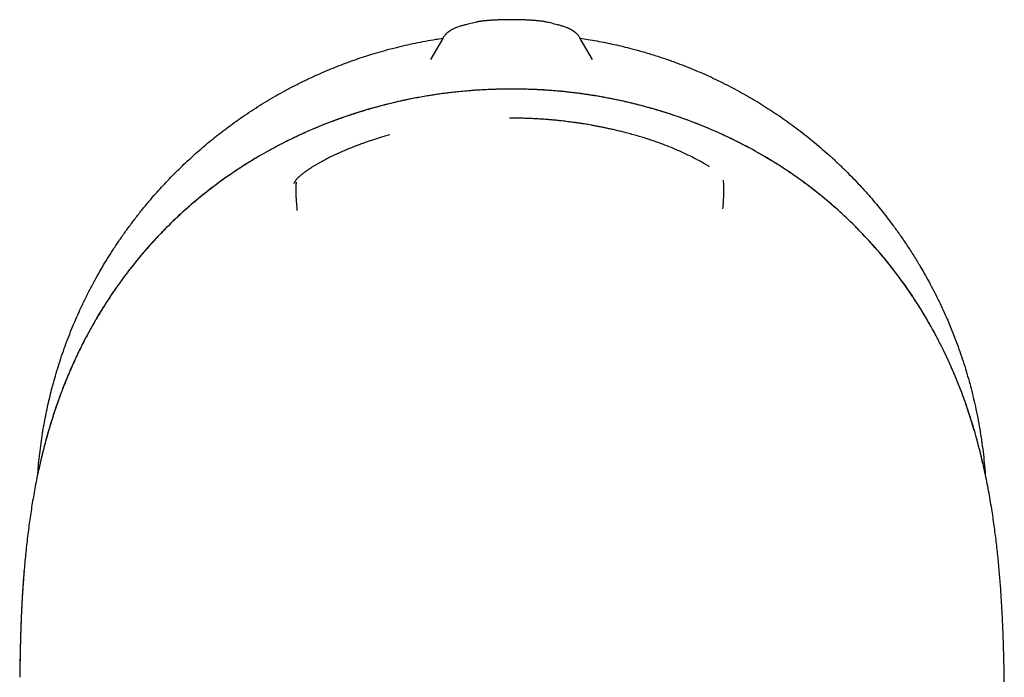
# Model space of a CAD drawing. Header units: millimetres. Extents: x 8 to 813, y 12 to 788.
# Tile 4 of 32: x 339 to 389, y 315 to 349. Entities that reach past the tile are written whole.
import ezdxf

# ---------------------------------------------------------------- set-up
doc = ezdxf.new("R2010")
doc.units = ezdxf.units.MM

msp = doc.modelspace()

# ---------------------------------------------------------------- linework, layer by layer
at = {"color": 7, "linetype": 'Continuous', "lineweight": 30}
for p, q in [((360.024, 347.862), (359.407, 346.793)), ((367.619, 346.793), (367.001, 347.862)), ((367.001, 347.862), (367.001, 347.862)), ((388.519, 315.223), (388.509, 315.673))]:
    msp.add_line(p, q, dxfattribs=at)
at = {"color": 7, "linetype": 'Continuous', "lineweight": 30, "flags": 128}
msp.add_lwpolyline([(339.522, 325.985), (339.519, 325.984), (339.518, 325.983)], dxfattribs=at)
at = {"color": 7, "linetype": 'Continuous', "lineweight": 30}
for points, knots in [([(365.29, 348.687), (365.284, 348.689), (365.269, 348.692), (365.243, 348.698), (365.21, 348.704), (365.161, 348.713), (365.108, 348.721), (365.049, 348.729), (364.999, 348.735), (364.947, 348.741), (364.893, 348.747), (364.836, 348.752), (364.779, 348.757), (364.72, 348.762), (364.659, 348.767), (364.595, 348.771), (364.529, 348.776), (364.462, 348.78), (364.393, 348.784), (364.322, 348.788), (364.251, 348.791), (364.178, 348.794), (364.103, 348.797), (364.027, 348.799), (363.95, 348.801), (363.872, 348.803), (363.793, 348.805), (363.714, 348.806), (363.634, 348.807), (363.554, 348.807), (363.474, 348.807), (363.394, 348.807), (363.314, 348.806), (363.235, 348.805), (363.156, 348.803), (363.079, 348.802), (363.001, 348.799), (362.925, 348.797), (362.85, 348.794), (362.777, 348.791), (362.705, 348.788), (362.635, 348.784), (362.566, 348.78), (362.5, 348.776), (362.434, 348.772), (362.371, 348.767), (362.31, 348.762), (362.251, 348.758), (362.194, 348.753), (362.14, 348.747), (362.087, 348.742), (362.036, 348.736), (361.985, 348.73), (361.933, 348.723), (361.877, 348.715), (361.826, 348.706), (361.782, 348.698), (361.755, 348.692), (361.74, 348.688), (361.735, 348.687)], [0, 0, 0, 0, 0.005864, 0.017183, 0.030574, 0.047583, 0.078412, 0.099126, 0.118356, 0.13661, 0.155867, 0.174407, 0.192443, 0.209801, 0.227694, 0.245484, 0.263199, 0.280849, 0.298436, 0.315951, 0.333385, 0.350722, 0.368031, 0.385582, 0.403128, 0.420676, 0.438231, 0.455795, 0.473373, 0.49097, 0.508571, 0.526091, 0.543589, 0.561086, 0.578584, 0.596089, 0.613605, 0.631136, 0.648687, 0.666261, 0.683589, 0.700914, 0.718323, 0.735806, 0.753355, 0.770967, 0.788645, 0.806405, 0.82427, 0.841731, 0.85983, 0.878408, 0.897665, 0.917994, 0.940329, 0.967737, 0.983596, 0.995454, 1, 1, 1, 1]), ([(361.187, 348.553), (361.186, 348.553), (361.157, 348.546), (361.102, 348.531), (361.02, 348.508), (360.939, 348.484), (360.857, 348.458), (360.772, 348.428), (360.696, 348.399), (360.63, 348.372), (360.578, 348.348), (360.532, 348.325), (360.49, 348.303), (360.451, 348.281), (360.415, 348.259), (360.379, 348.236), (360.346, 348.213), (360.313, 348.189), (360.281, 348.163), (360.25, 348.137), (360.219, 348.109), (360.189, 348.079), (360.16, 348.048), (360.13, 348.014), (360.1, 347.977), (360.07, 347.935), (360.045, 347.897), (360.03, 347.872), (360.025, 347.862)], [0, 0, 0, 0, 0.001938, 0.072437, 0.144812, 0.219827, 0.298752, 0.383686, 0.47235, 0.531778, 0.581967, 0.625338, 0.663551, 0.697746, 0.728732, 0.757111, 0.78334, 0.807779, 0.830721, 0.852407, 0.873037, 0.892785, 0.911799, 0.930207, 0.950094, 0.969455, 0.988369, 1, 1, 1, 1]), ([(361.735, 348.688), (361.69, 348.677), (361.548, 348.643), (361.365, 348.598), (361.227, 348.563), (361.187, 348.553)], [0, 0, 0, 0, 0.251178, 0.779884, 1, 1, 1, 1]), ([(365.838, 348.553), (365.793, 348.564), (365.65, 348.6), (365.467, 348.645), (365.331, 348.678), (365.29, 348.688)], [0, 0, 0, 0, 0.248816, 0.775187, 1, 1, 1, 1]), ([(367.001, 347.862), (366.996, 347.87), (366.983, 347.892), (366.961, 347.927), (366.934, 347.965), (366.906, 348.001), (366.877, 348.035), (366.847, 348.067), (366.818, 348.098), (366.787, 348.126), (366.756, 348.153), (366.725, 348.179), (366.693, 348.203), (366.66, 348.227), (366.626, 348.249), (366.591, 348.271), (366.555, 348.293), (366.516, 348.314), (366.474, 348.335), (366.429, 348.357), (366.378, 348.379), (366.319, 348.404), (366.247, 348.431), (366.165, 348.459), (366.079, 348.486), (365.996, 348.511), (365.918, 348.532), (365.864, 348.546), (365.838, 348.553)], [0, 0, 0, 0, 0.009398, 0.026843, 0.044533, 0.062542, 0.080958, 0.099883, 0.119433, 0.139738, 0.160948, 0.183236, 0.206801, 0.231878, 0.258748, 0.287756, 0.319331, 0.354029, 0.392592, 0.436054, 0.48593, 0.544562, 0.615602, 0.703196, 0.788707, 0.862872, 0.933584, 1, 1, 1, 1]), ([(339.48, 325.801), (339.489, 325.916), (339.51, 326.206), (339.558, 326.67), (339.621, 327.193), (339.693, 327.69), (339.771, 328.161), (339.853, 328.606), (339.943, 329.051), (340.042, 329.493), (340.149, 329.935), (340.27, 330.397), (340.408, 330.879), (340.562, 331.379), (340.727, 331.878), (340.904, 332.373), (341.091, 332.865), (341.295, 333.364), (341.514, 333.87), (341.751, 334.383), (342.001, 334.89), (342.252, 335.373), (342.503, 335.83), (342.753, 336.264), (343.011, 336.692), (343.289, 337.132), (343.588, 337.581), (343.907, 338.039), (344.238, 338.491), (344.58, 338.936), (344.932, 339.373), (345.273, 339.776), (345.601, 340.148), (345.914, 340.489), (346.233, 340.824), (346.56, 341.154), (346.893, 341.477), (347.23, 341.791), (347.57, 342.097), (347.912, 342.393), (348.261, 342.683), (348.615, 342.967), (348.975, 343.244), (349.359, 343.529), (349.768, 343.819), (350.202, 344.113), (350.643, 344.399), (351.091, 344.675), (351.545, 344.942), (352.016, 345.205), (352.504, 345.463), (353.009, 345.715), (353.521, 345.956), (354.004, 346.169), (354.457, 346.358), (354.879, 346.524), (355.304, 346.682), (355.732, 346.833), (356.164, 346.975), (356.62, 347.116), (357.102, 347.255), (357.609, 347.389), (358.119, 347.512), (358.633, 347.624), (359.15, 347.724), (359.615, 347.806), (359.908, 347.849), (360.027, 347.866)], [0, 0, 0, 0, 0.010593, 0.02677, 0.042949, 0.059127, 0.073026, 0.086926, 0.100825, 0.114768, 0.128713, 0.142656, 0.158745, 0.174836, 0.190925, 0.207084, 0.223244, 0.239403, 0.25673, 0.274057, 0.291422, 0.308788, 0.324133, 0.339479, 0.35485, 0.370222, 0.387374, 0.404528, 0.421679, 0.438914, 0.456151, 0.473385, 0.487588, 0.501792, 0.515995, 0.530246, 0.544499, 0.55875, 0.572657, 0.586565, 0.600472, 0.614423, 0.628375, 0.642327, 0.658425, 0.674526, 0.690625, 0.706792, 0.722961, 0.739129, 0.756463, 0.773797, 0.791169, 0.808541, 0.822446, 0.836352, 0.850256, 0.864206, 0.878156, 0.892106, 0.908204, 0.924304, 0.940403, 0.956569, 0.972738, 0.988905, 1, 1, 1, 1]), ([(366.998, 347.867), (367.13, 347.847), (367.411, 347.805), (367.841, 347.73), (368.286, 347.645), (368.73, 347.551), (369.173, 347.448), (369.664, 347.325), (370.202, 347.177), (370.787, 347), (371.368, 346.809), (371.907, 346.615), (372.405, 346.424), (372.862, 346.237), (373.316, 346.04), (373.766, 345.834), (374.212, 345.618), (374.651, 345.395), (375.081, 345.165), (375.503, 344.929), (375.92, 344.683), (376.338, 344.426), (376.757, 344.157), (377.176, 343.875), (377.589, 343.585), (377.996, 343.285), (378.398, 342.977), (378.799, 342.655), (379.201, 342.319), (379.601, 341.968), (379.994, 341.608), (380.376, 341.242), (380.748, 340.87), (381.094, 340.508), (381.416, 340.157), (381.716, 339.818), (382.01, 339.472), (382.297, 339.121), (382.578, 338.764), (382.884, 338.36), (383.212, 337.908), (383.557, 337.404), (383.891, 336.891), (384.19, 336.403), (384.459, 335.942), (384.699, 335.51), (384.931, 335.073), (385.154, 334.631), (385.367, 334.183), (385.555, 333.769), (385.719, 333.389), (385.861, 333.045), (385.997, 332.699), (386.147, 332.303), (386.305, 331.856), (386.47, 331.359), (386.624, 330.857), (386.768, 330.351), (386.9, 329.842), (387.026, 329.312), (387.143, 328.763), (387.25, 328.193), (387.343, 327.62), (387.424, 327.045), (387.489, 326.466), (387.529, 326.05), (387.544, 325.827), (387.546, 325.798)], [0, 0, 0, 0, 0.012315, 0.026218, 0.04012, 0.054066, 0.068014, 0.08196, 0.100694, 0.119428, 0.138211, 0.156993, 0.172153, 0.187314, 0.202473, 0.217691, 0.232911, 0.248129, 0.262972, 0.277814, 0.29268, 0.307546, 0.323026, 0.338507, 0.353986, 0.369526, 0.385068, 0.400608, 0.416934, 0.43326, 0.449618, 0.465976, 0.482023, 0.498077, 0.511983, 0.52589, 0.539795, 0.553745, 0.567697, 0.581647, 0.600387, 0.619126, 0.637914, 0.656701, 0.671863, 0.687027, 0.702189, 0.717409, 0.732631, 0.747851, 0.759275, 0.770699, 0.782135, 0.79357, 0.80966, 0.825752, 0.841841, 0.858, 0.874161, 0.890319, 0.9081, 0.925884, 0.943665, 0.961538, 0.979414, 0.997288, 1, 1, 1, 1]), ([(363.406, 345.289), (362.939, 345.28), (362.009, 345.263), (360.622, 345.144), (359.247, 344.956), (357.887, 344.693), (356.541, 344.357), (355.212, 343.947), (353.907, 343.466), (352.632, 342.912), (351.392, 342.288), (350.19, 341.592), (349.027, 340.824), (347.91, 339.987), (346.848, 339.085), (345.847, 338.123), (344.909, 337.105), (344.035, 336.031), (343.224, 334.903), (342.479, 333.726), (341.804, 332.507), (341.205, 331.254), (340.678, 329.973), (340.222, 328.666), (339.83, 327.336), (339.622, 326.435), (339.518, 325.983)], [0, 0, 0, 0, 0.0419671, 0.0836782, 0.1252359, 0.166746, 0.208316, 0.2500525, 0.2917948, 0.3334349, 0.3750367, 0.4166719, 0.45842, 0.5003662, 0.5422184, 0.5838094, 0.6252761, 0.6667522, 0.7083673, 0.7502449, 0.7921059, 0.8337324, 0.8752427, 0.9167376, 0.9583011, 1, 1, 1, 1]), ([(363.406, 345.286), (363.259, 345.285), (362.971, 345.283), (362.544, 345.27), (362.128, 345.252), (361.725, 345.228), (361.333, 345.199), (360.96, 345.165), (360.606, 345.128), (360.268, 345.089), (359.941, 345.046), (359.625, 345), (359.306, 344.951), (358.988, 344.897), (358.67, 344.839), (358.364, 344.779), (358.071, 344.718), (357.79, 344.657), (357.521, 344.594), (357.264, 344.532), (357.019, 344.47), (356.785, 344.409), (356.564, 344.348), (356.355, 344.289), (356.156, 344.231), (355.965, 344.173), (355.776, 344.115), (355.587, 344.055), (355.329, 343.971), (355.001, 343.86), (354.605, 343.718), (354.177, 343.557), (353.718, 343.374), (353.228, 343.167), (352.74, 342.947), (352.254, 342.716), (351.772, 342.473), (351.295, 342.219), (350.807, 341.945), (350.311, 341.651), (349.807, 341.334), (349.31, 341.004), (348.82, 340.66), (348.354, 340.314), (347.91, 339.968), (347.488, 339.623), (347.076, 339.269), (346.673, 338.906), (346.281, 338.534), (345.897, 338.154), (345.536, 337.778), (345.197, 337.408), (344.881, 337.05), (344.579, 336.692), (344.291, 336.335), (344.014, 335.979), (343.775, 335.658), (343.569, 335.373), (343.394, 335.123), (343.245, 334.906), (343.119, 334.717), (343.012, 334.553), (342.898, 334.376), (342.778, 334.186), (342.652, 333.982), (342.52, 333.764), (342.384, 333.532), (342.244, 333.287), (342.1, 333.03), (341.954, 332.758), (341.805, 332.474), (341.654, 332.176), (341.503, 331.864), (341.35, 331.538), (341.196, 331.198), (341.044, 330.846), (340.893, 330.482), (340.744, 330.106), (340.597, 329.715), (340.457, 329.325), (340.325, 328.937), (340.199, 328.551), (340.077, 328.153), (339.958, 327.743), (339.842, 327.321), (339.73, 326.887), (339.622, 326.44), (339.556, 326.138), (339.522, 325.985)], [0, 0, 0, 0, 0.013171, 0.025986, 0.038451, 0.050571, 0.062348, 0.073788, 0.084268, 0.094452, 0.104345, 0.113946, 0.123259, 0.133313, 0.143011, 0.152354, 0.161343, 0.16998, 0.178265, 0.186198, 0.19378, 0.20101, 0.20789, 0.214418, 0.220594, 0.226507, 0.232426, 0.238368, 0.244332, 0.256891, 0.269517, 0.282211, 0.298044, 0.313986, 0.330042, 0.346213, 0.362425, 0.378639, 0.394858, 0.412711, 0.430582, 0.448479, 0.466408, 0.484377, 0.500753, 0.517104, 0.533405, 0.549664, 0.565889, 0.582088, 0.59826, 0.612868, 0.627195, 0.641246, 0.655026, 0.668539, 0.681789, 0.691074, 0.700228, 0.709252, 0.714754, 0.720652, 0.726947, 0.733639, 0.740882, 0.748543, 0.756613, 0.765077, 0.773936, 0.783187, 0.792831, 0.802846, 0.813252, 0.824049, 0.83524, 0.846823, 0.858585, 0.87073, 0.88326, 0.896177, 0.90804, 0.920217, 0.932709, 0.94552, 0.958651, 0.972106, 0.985888, 1, 1, 1, 1]), ([(387.46, 326.192), (387.368, 326.578), (387.185, 327.351), (386.85, 328.493), (386.47, 329.618), (386.038, 330.725), (385.555, 331.812), (385.017, 332.877), (384.424, 333.915), (383.779, 334.923), (383.085, 335.894), (382.345, 336.826), (381.558, 337.717), (380.726, 338.567), (379.848, 339.373), (378.875, 340.176), (377.806, 340.961), (376.64, 341.716), (375.435, 342.399), (374.192, 343.01), (372.913, 343.551), (371.603, 344.021), (370.269, 344.42), (368.919, 344.744), (367.557, 344.994), (366.183, 345.169), (364.798, 345.275), (363.871, 345.284), (363.406, 345.289)], [0, 0, 0, 0, 0.035767, 0.071455, 0.107093, 0.14272, 0.178385, 0.214144, 0.250065, 0.286011, 0.321794, 0.357472, 0.393104, 0.428753, 0.464481, 0.500354, 0.542201, 0.583813, 0.625309, 0.6668, 0.708393, 0.750187, 0.792018, 0.833612, 0.875088, 0.916567, 0.958166, 1, 1, 1, 1]), ([(387.457, 326.193), (387.432, 326.3), (387.385, 326.508), (387.31, 326.814), (387.236, 327.106), (387.162, 327.387), (387.089, 327.653), (387.017, 327.905), (386.946, 328.144), (386.877, 328.37), (386.809, 328.586), (386.743, 328.792), (386.678, 328.987), (386.616, 329.17), (386.557, 329.341), (386.5, 329.501), (386.447, 329.648), (386.361, 329.881), (386.238, 330.204), (386.07, 330.62), (385.893, 331.04), (385.694, 331.488), (385.471, 331.963), (385.223, 332.461), (384.963, 332.954), (384.691, 333.442), (384.407, 333.923), (384.116, 334.391), (383.819, 334.844), (383.517, 335.282), (383.206, 335.713), (382.886, 336.137), (382.556, 336.553), (382.217, 336.961), (381.868, 337.361), (381.504, 337.759), (381.125, 338.154), (380.731, 338.547), (380.326, 338.929), (379.912, 339.302), (379.489, 339.665), (379.062, 340.013), (378.633, 340.345), (378.204, 340.663), (377.769, 340.97), (377.328, 341.266), (376.88, 341.552), (376.426, 341.828), (375.966, 342.093), (375.494, 342.352), (375.008, 342.604), (374.508, 342.848), (374.003, 343.081), (373.492, 343.302), (372.976, 343.512), (372.443, 343.715), (371.892, 343.911), (371.324, 344.097), (370.752, 344.271), (370.248, 344.411), (369.817, 344.522), (369.463, 344.608), (369.118, 344.686), (368.782, 344.758), (368.518, 344.81), (368.324, 344.847), (368.198, 344.87), (368.071, 344.893), (367.939, 344.916), (367.797, 344.94), (367.642, 344.965), (367.479, 344.991), (367.308, 345.016), (367.13, 345.041), (366.942, 345.067), (366.742, 345.092), (366.531, 345.117), (366.308, 345.142), (366.075, 345.166), (365.829, 345.188), (365.573, 345.209), (365.304, 345.229), (365.024, 345.246), (364.739, 345.26), (364.448, 345.272), (364.152, 345.28), (363.845, 345.285), (363.595, 345.287), (363.448, 345.286), (363.406, 345.286)], [0, 0, 0, 0, 0.009812, 0.019251, 0.028319, 0.037017, 0.045346, 0.053168, 0.060635, 0.067749, 0.07451, 0.081045, 0.087214, 0.093016, 0.098452, 0.103523, 0.108228, 0.112574, 0.125868, 0.139343, 0.153001, 0.166847, 0.183524, 0.200227, 0.216949, 0.233694, 0.250479, 0.267275, 0.283274, 0.299243, 0.315192, 0.331129, 0.347058, 0.362986, 0.37891, 0.39483, 0.41151, 0.428198, 0.444897, 0.461612, 0.47835, 0.495119, 0.51116, 0.527172, 0.54315, 0.559102, 0.575036, 0.590961, 0.606882, 0.622803, 0.639478, 0.656153, 0.672834, 0.689528, 0.706236, 0.722965, 0.74088, 0.758842, 0.776783, 0.79468, 0.805891, 0.816843, 0.827469, 0.837772, 0.847755, 0.851659, 0.855512, 0.859315, 0.863245, 0.867569, 0.87229, 0.877407, 0.882447, 0.88782, 0.893528, 0.899571, 0.905949, 0.912662, 0.919713, 0.927101, 0.934829, 0.942897, 0.951308, 0.960063, 0.968635, 0.977517, 0.986712, 0.996221, 1, 1, 1, 1]), ([(369.401, 343.052), (369.317, 343.074), (369.153, 343.117), (368.912, 343.176), (368.682, 343.23), (368.463, 343.279), (368.257, 343.323), (368.063, 343.362), (367.881, 343.398), (367.71, 343.43), (367.551, 343.459), (367.402, 343.485), (367.264, 343.508), (367.138, 343.528), (367.03, 343.545), (366.939, 343.559), (366.86, 343.571), (366.782, 343.582), (366.689, 343.595), (366.577, 343.61), (366.447, 343.627), (366.304, 343.645), (366.149, 343.663), (365.984, 343.682), (365.808, 343.7), (365.621, 343.718), (365.423, 343.735), (365.211, 343.752), (364.987, 343.767), (364.748, 343.781), (364.497, 343.793), (364.235, 343.802), (363.959, 343.809), (363.684, 343.813), (363.5, 343.813), (363.412, 343.813)], [0, 0, 0, 0, 0.04303, 0.084047, 0.123064, 0.160088, 0.19513, 0.227622, 0.258213, 0.286908, 0.31371, 0.338624, 0.36165, 0.382793, 0.402052, 0.415864, 0.42852, 0.441317, 0.455279, 0.475107, 0.496891, 0.520634, 0.546336, 0.573997, 0.603075, 0.634049, 0.666921, 0.701696, 0.739147, 0.778592, 0.820037, 0.863492, 0.908968, 0.956477, 1, 1, 1, 1]), ([(357.337, 342.974), (357.29, 342.961), (357.167, 342.927), (356.974, 342.869), (356.76, 342.802), (356.557, 342.737), (356.365, 342.672), (356.185, 342.61), (356.016, 342.55), (355.859, 342.493), (355.714, 342.438), (355.581, 342.387), (355.459, 342.34), (355.349, 342.296), (355.248, 342.255), (355.153, 342.216), (355.061, 342.177), (354.951, 342.129), (354.825, 342.074), (354.725, 342.029), (354.674, 342.006), (354.669, 342.003)], [0, 0, 0, 0, 0.049841, 0.129582, 0.206059, 0.279076, 0.348482, 0.414167, 0.476053, 0.534092, 0.588257, 0.638537, 0.684931, 0.727449, 0.766114, 0.803075, 0.839924, 0.876668, 0.935254, 0.993619, 1, 1, 1, 1]), ([(371.261, 342.46), (371.252, 342.463), (371.169, 342.495), (371.006, 342.555), (370.767, 342.64), (370.516, 342.725), (370.255, 342.809), (369.981, 342.892), (369.696, 342.974), (369.501, 343.026), (369.401, 343.052)], [0, 0, 0, 0, 0.014025, 0.140825, 0.27197, 0.407647, 0.548065, 0.693444, 0.844012, 1, 1, 1, 1]), ([(372.958, 341.691), (372.945, 341.699), (372.733, 341.822), (372.157, 342.089), (371.596, 342.341), (371.281, 342.452), (371.277, 342.453)], [0, 0, 0, 0, 0.032193, 0.511172, 0.993989, 1, 1, 1, 1]), ([(354.669, 342.003), (354.627, 341.984), (354.539, 341.943), (354.405, 341.879), (354.271, 341.814), (354.143, 341.749), (354.024, 341.687), (353.947, 341.645), (353.909, 341.625)], [0, 0, 0, 0, 0.151646, 0.324959, 0.508178, 0.66874, 0.836668, 1, 1, 1, 1]), ([(353.909, 341.625), (353.906, 341.623), (353.861, 341.599), (353.776, 341.551), (353.654, 341.482), (353.553, 341.422), (353.473, 341.374), (353.416, 341.339), (353.367, 341.308), (353.326, 341.282), (353.292, 341.26), (353.266, 341.243), (353.247, 341.231), (353.233, 341.222), (353.219, 341.212), (353.199, 341.199), (353.173, 341.181), (353.143, 341.16), (353.109, 341.137), (353.075, 341.113), (353.041, 341.089), (353.01, 341.066), (352.981, 341.045), (352.954, 341.025), (352.923, 341.001), (352.889, 340.974), (352.853, 340.946), (352.819, 340.917), (352.785, 340.889), (352.752, 340.86), (352.72, 340.83), (352.69, 340.802), (352.663, 340.775), (352.637, 340.748), (352.61, 340.719), (352.586, 340.69), (352.565, 340.665), (352.549, 340.643), (352.535, 340.622), (352.522, 340.602), (352.511, 340.584), (352.5, 340.565), (352.489, 340.544), (352.479, 340.524), (352.474, 340.511), (352.473, 340.507)], [0, 0, 0, 0, 0.003258, 0.051936, 0.102384, 0.154436, 0.184938, 0.21217, 0.23614, 0.256851, 0.274309, 0.288517, 0.297401, 0.304282, 0.311014, 0.321564, 0.336062, 0.354507, 0.373455, 0.394866, 0.415885, 0.43599, 0.455182, 0.473461, 0.490829, 0.520306, 0.547246, 0.572969, 0.602668, 0.631924, 0.662829, 0.695424, 0.72241, 0.75185, 0.783982, 0.818815, 0.846594, 0.87067, 0.891651, 0.91245, 0.933412, 0.948569, 0.967427, 0.990031, 1, 1, 1, 1]), ([(373.547, 341.353), (373.541, 341.356), (373.521, 341.369), (373.483, 341.393), (373.428, 341.427), (373.359, 341.468), (373.276, 341.517), (373.183, 341.571), (373.088, 341.624), (373.021, 341.661), (372.99, 341.677)], [0, 0, 0, 0, 0.036199, 0.127991, 0.225164, 0.366542, 0.518143, 0.679955, 0.851973, 1, 1, 1, 1]), ([(352.589, 340.568), (352.587, 340.552), (352.582, 340.52), (352.571, 340.412), (352.563, 340.267), (352.561, 340.084), (352.572, 339.87), (352.589, 339.634), (352.609, 339.384), (352.618, 339.209), (352.623, 339.122)], [0, 0, 0, 0, 0.125519, 0.251921, 0.378719, 0.505253, 0.630846, 0.755386, 0.878676, 1, 1, 1, 1]), ([(374.242, 339.216), (374.249, 339.302), (374.263, 339.477), (374.278, 339.727), (374.288, 339.963), (374.294, 340.177), (374.292, 340.36), (374.283, 340.506), (374.271, 340.614), (374.265, 340.646), (374.263, 340.662)], [0, 0, 0, 0, 0.121268, 0.244496, 0.368778, 0.493884, 0.620169, 0.747211, 0.874068, 1, 1, 1, 1]), ([(339.518, 325.983), (339.488, 325.842), (339.429, 325.56), (339.346, 325.137), (339.269, 324.716), (339.197, 324.296), (339.131, 323.878), (339.07, 323.462), (339.011, 323.034), (338.956, 322.595), (338.904, 322.144), (338.856, 321.695), (338.813, 321.249), (338.788, 320.956), (338.775, 320.808)], [0, 0, 0, 0, 0.080816, 0.161267, 0.241417, 0.321332, 0.401076, 0.480712, 0.560303, 0.647875, 0.735551, 0.823411, 0.911534, 1, 1, 1, 1]), ([(388.248, 321.024), (388.236, 321.157), (388.21, 321.424), (388.168, 321.829), (388.123, 322.235), (388.073, 322.644), (388.02, 323.055), (387.962, 323.468), (387.897, 323.896), (387.825, 324.341), (387.744, 324.801), (387.657, 325.263), (387.563, 325.727), (387.494, 326.037), (387.46, 326.192)], [0, 0, 0, 0, 0.080439, 0.16059, 0.240511, 0.320261, 0.399902, 0.479494, 0.5591, 0.646756, 0.734588, 0.822682, 0.911124, 1, 1, 1, 1]), ([(338.775, 320.808), (338.77, 320.748), (338.76, 320.621), (338.744, 320.425), (338.729, 320.214), (338.713, 319.99), (338.698, 319.754), (338.683, 319.506), (338.668, 319.245), (338.654, 318.971), (338.641, 318.682), (338.628, 318.377), (338.616, 318.056), (338.604, 317.722), (338.594, 317.374), (338.585, 317.013), (338.576, 316.641), (338.569, 316.258), (338.563, 315.861), (338.559, 315.592), (338.557, 315.456)], [0, 0, 0, 0, 0.034186, 0.070938, 0.110262, 0.15216, 0.196637, 0.242835, 0.291528, 0.34272, 0.396417, 0.453667, 0.513521, 0.575983, 0.641056, 0.708743, 0.777768, 0.849319, 0.923396, 1, 1, 1, 1]), ([(338.78, 320.828), (338.775, 320.769), (338.764, 320.645), (338.749, 320.454), (338.734, 320.25), (338.719, 320.035), (338.704, 319.81), (338.69, 319.578), (338.676, 319.34), (338.664, 319.097), (338.651, 318.844), (338.639, 318.581), (338.628, 318.298), (338.616, 317.992), (338.605, 317.665), (338.596, 317.325), (338.587, 316.973), (338.579, 316.608), (338.572, 316.232), (338.565, 315.857), (338.562, 315.607), (338.56, 315.486)], [0, 0, 0, 0, 0.0334632, 0.0695696, 0.1077353, 0.1479591, 0.1902401, 0.2345774, 0.2782637, 0.3237766, 0.3711155, 0.4202797, 0.4712687, 0.5303299, 0.5916622, 0.6552646, 0.7211357, 0.7892741, 0.859678, 0.9323451, 1, 1, 1, 1]), ([(388.513, 315.673), (388.507, 315.928), (388.496, 316.437), (388.474, 317.201), (388.446, 317.965), (388.411, 318.73), (388.368, 319.494), (388.316, 320.259), (388.271, 320.769), (388.248, 321.024)], [0, 0, 0, 0, 0.142597, 0.285272, 0.428023, 0.570856, 0.713782, 0.856821, 1, 1, 1, 1])]:
    msp.add_open_spline(points, degree=3, knots=knots, dxfattribs=at)

doc.saveas('drawing.dxf')
